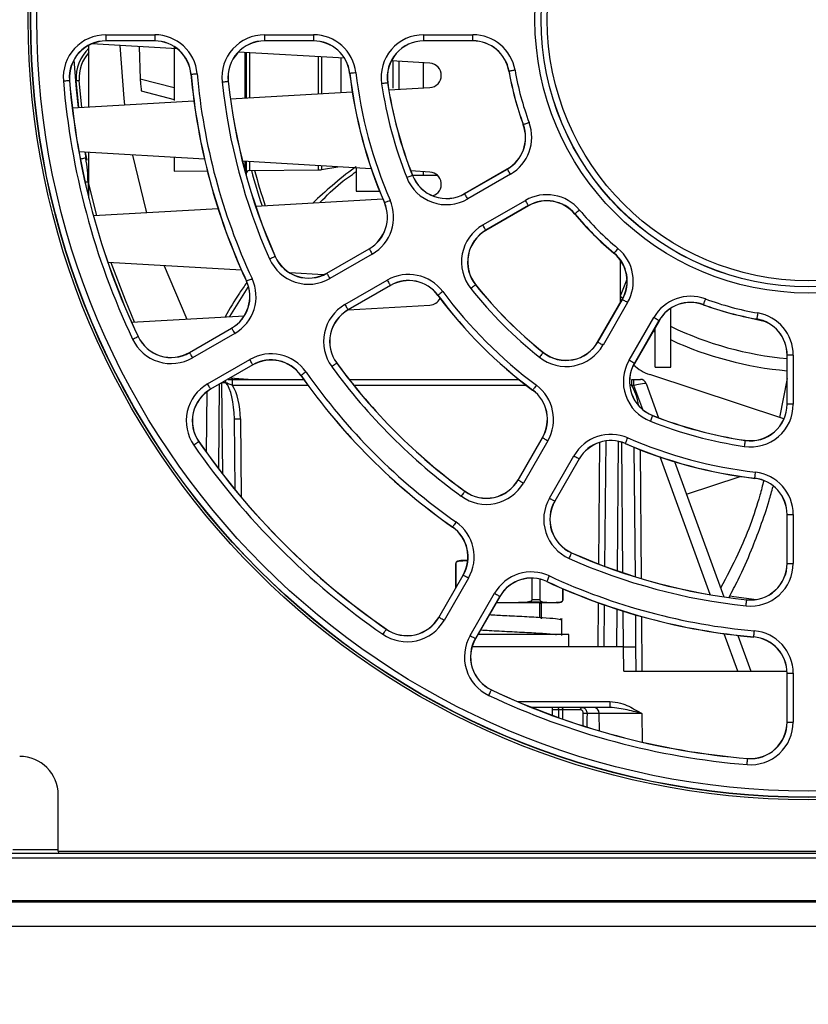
# Paper-space layout 'Sheet1' of a CAD drawing. Header units: millimetres. Extents: x -7 to 420, y -21 to 297.
# Tile 7 of 105: x 66 to 79, y 26 to 42. Entities that reach past the tile are written whole.
import ezdxf

# ---------------------------------------------------------------- set-up
doc = ezdxf.new("R2010")
doc.units = ezdxf.units.MM
doc.header["$PDSIZE"] = -1
doc.styles.add('SLDTEXTSTYLE1', font='TXT', dxfattribs={"width": 0.75})
doc.dimstyles.new('SLDDIMSTYLE1', dxfattribs={"dimtxt": 2.5, "dimasz": 3, "dimexe": 0, "dimexo": 0.0625, "dimtad": 1, "dimdec": 1, "dimlfac": 5, "dimrnd": 1e-09, "dimzin": 4, "dimdsep": 46, "dimtxsty": 'SLDTEXTSTYLE1', "dimblk1": 'CLOSED', "dimblk2": 'CLOSED', "dimsah": 1, "dimcen": 0.09, "dimadec": 0, "dimazin": 1, "dimtfac": 1, "dimtofl": 0, "dimtmove": 0, "dimatfit": 3, "dimldrblk": 'CLOSED', "dimfxl": 1, "dimfrac": 2, "dimtolj": 1, "dimtzin": 12, "dimarcsym": 0})
doc.dimstyles.new('SLDDIMSTYLE2', dxfattribs={"dimtxt": 2.5, "dimasz": 3, "dimexe": 0, "dimexo": 0.0625, "dimtad": 1, "dimdec": 0, "dimlfac": 5, "dimrnd": 1e-09, "dimzin": 12, "dimdsep": 46, "dimtxsty": 'SLDTEXTSTYLE1', "dimblk1": 'CLOSED', "dimblk2": 'CLOSED', "dimsah": 1, "dimcen": 0.09, "dimadec": 0, "dimazin": 3, "dimtfac": 1, "dimtofl": 0, "dimtmove": 0, "dimatfit": 3, "dimldrblk": 'CLOSED', "dimfxl": 1, "dimfrac": 2, "dimtolj": 1, "dimtzin": 12, "dimarcsym": 0})

# ---------------------------------------------------------------- blocks, each defined once
blk = doc.blocks.new('_Closed')
at = {"color": 0, "linetype": 'ByBlock', "lineweight": -2}
for p, q in [((-1, 0.166667), (0, 0)), ((-1, 0.166667), (-1, -0.166667)), ((0, 0), (-1, -0.166667)), ((0, 0), (-1, 0))]:
    blk.add_line(p, q, dxfattribs=at)
blk = doc.blocks.new('_D_9')
at = {"color": 0, "linetype": 'Continuous', "lineweight": -2}
for p, q in [((34.405, 28.456), (34.405, 3.806)), ((123.596, 28.456), (123.596, 3.806)), ((37.405, 3.806), (120.596, 3.806))]:
    blk.add_line(p, q, dxfattribs=at)
at = {"layer": 'Defpoints', "color": 0}
for p in [(34.405, 28.519), (123.596, 28.519), (123.596, 3.806)]:
    blk.add_point(p, dxfattribs=at)
at = {"color": 0, "lineweight": -2, "xscale": 3, "yscale": 3, "zscale": 3, "rotation": 180}
blk.add_blockref('_Closed', (34.405, 3.806), dxfattribs=at)
at = {"color": 0, "lineweight": -2, "xscale": 3, "yscale": 3, "zscale": 3}
blk.add_blockref('_Closed', (123.596, 3.806), dxfattribs=at)
at = {"color": 0, "lineweight": 18, "insert": (79, 6.931), "char_height": 2.5, "attachment_point": 2, "style": 'SLDTEXTSTYLE1'}
blk.add_mtext('\\A1;446.0', dxfattribs=at)
blk = doc.blocks.new('_D_10')
at = {"color": 0, "linetype": 'Continuous', "lineweight": -2}
for p, q in [((35.56, 27.646), (35.56, 17.287)), ((122.44, 27.646), (122.44, 17.287)), ((38.56, 17.287), (119.44, 17.287))]:
    blk.add_line(p, q, dxfattribs=at)
at = {"layer": 'Defpoints', "color": 0}
for p in [(35.56, 27.709), (122.44, 27.709), (122.44, 17.287)]:
    blk.add_point(p, dxfattribs=at)
at = {"color": 0, "lineweight": -2, "xscale": 3, "yscale": 3, "zscale": 3, "rotation": 180}
blk.add_blockref('_Closed', (35.56, 17.287), dxfattribs=at)
at = {"color": 0, "lineweight": -2, "xscale": 3, "yscale": 3, "zscale": 3}
blk.add_blockref('_Closed', (122.44, 17.287), dxfattribs=at)
at = {"color": 0, "lineweight": 18, "insert": (79, 20.412), "char_height": 2.5, "attachment_point": 2, "style": 'SLDTEXTSTYLE1'}
blk.add_mtext('\\A1;(434)', dxfattribs=at)

psp = doc.layouts.new('Sheet1')

# ---------------------------------------------------------------- linework, layer by layer
at = {"color": 7, "linetype": 'Continuous', "lineweight": 25}
for p, q in [((67.359, 41.96), (68.162, 41.96)), ((67.359, 41.96), (67.359, 41.86)), ((68.162, 41.86), (67.359, 41.86)), ((67.359, 41.86), (67.359, 41.857)), ((68.162, 41.857), (67.359, 41.857)), ((68.162, 41.96), (68.162, 41.86)), ((68.162, 41.86), (68.162, 41.857)), ((69.97, 41.96), (70.775, 41.96)), ((69.97, 41.96), (69.97, 41.86)), ((70.775, 41.86), (69.97, 41.86)), ((69.97, 41.86), (69.97, 41.857)), ((70.775, 41.857), (69.97, 41.857)), ((70.775, 41.96), (70.775, 41.86)), ((70.775, 41.86), (70.775, 41.857)), ((72.591, 41.96), (73.401, 41.96)), ((72.591, 41.86), (72.591, 41.96)), ((73.401, 41.86), (72.591, 41.86)), ((72.591, 41.86), (72.591, 41.857)), ((73.401, 41.857), (72.591, 41.857)), ((73.401, 41.86), (73.401, 41.96)), ((73.401, 41.86), (73.401, 41.857)), ((67.08, 40.77), (67.08, 41.779)), ((68.533, 41.729), (67.125, 41.81)), ((67.907, 41.765), (67.923, 41.227)), ((68.48, 41.766), (68.48, 40.878)), ((71.286, 41.572), (69.537, 41.672)), ((69.67, 41.664), (69.67, 40.919)), ((72.692, 41.491), (72.055, 41.528)), ((72.08, 41.526), (72.08, 41.082)), ((72.18, 41.52), (72.18, 41.062)), ((72.58, 41.497), (72.58, 41.082)), ((71.374, 41.327), (71.371, 41.327)), ((73.995, 41.359), (73.993, 41.359)), ((66.759, 41.208), (66.761, 41.208)), ((66.871, 41.204), (66.921, 41.208)), ((66.915, 40.761), (66.871, 41.204)), ((66.965, 40.764), (66.921, 41.208)), ((68.48, 41.088), (67.923, 41.227)), ((68.762, 41.31), (68.76, 41.31)), ((69.371, 41.194), (69.374, 41.194)), ((71.995, 41.168), (71.998, 41.168)), ((67.942, 41.036), (68.48, 40.894)), ((69.409, 40.904), (71.414, 41.019)), ((72.016, 41.053), (72.692, 41.092)), ((66.807, 40.755), (68.808, 40.869)), ((74.231, 40.479), (74.229, 40.478)), ((68.982, 39.912), (66.916, 40.03)), ((67.049, 39.897), (67.026, 40.024)), ((67.08, 39.507), (67.08, 40.021)), ((68.48, 39.941), (68.48, 39.714)), ((71.727, 39.755), (69.608, 39.876)), ((69.67, 39.872), (69.67, 39.657)), ((68.48, 39.714), (69.028, 39.718)), ((69.72, 39.725), (70.856, 39.734)), ((70.905, 39.739), (71.175, 39.786)), ((71.48, 39.769), (71.48, 39.387)), ((72.692, 39.699), (72.378, 39.717)), ((72.58, 39.706), (72.58, 39.647)), ((73.264, 39.346), (73.966, 39.751)), ((73.265, 39.344), (73.967, 39.749)), ((73.967, 39.749), (73.966, 39.751)), ((72.403, 39.645), (72.406, 39.646)), ((72.405, 39.647), (72.58, 39.647)), ((72.58, 39.647), (72.815, 39.647)), ((74.017, 39.662), (73.315, 39.257)), ((67.08, 39.267), (67.08, 39.507)), ((71.48, 39.387), (71.863, 39.387)), ((69.825, 39.136), (71.917, 39.256)), ((73.265, 39.344), (73.264, 39.346)), ((73.563, 38.828), (74.265, 39.233)), ((67.154, 38.983), (69.205, 39.1)), ((71.945, 39.196), (71.942, 39.195)), ((74.314, 39.147), (73.613, 38.742)), ((74.316, 39.145), (73.614, 38.74)), ((74.314, 39.147), (74.316, 39.145)), ((75.079, 39.011), (75.077, 39.009)), ((73.613, 38.742), (73.614, 38.74)), ((70.994, 38.036), (71.692, 38.438)), ((70.996, 38.033), (71.693, 38.436)), ((71.693, 38.436), (71.692, 38.438)), ((70.144, 38.311), (70.146, 38.312)), ((71.743, 38.349), (71.046, 37.947)), ((75.723, 38.366), (75.722, 38.364)), ((69.59, 38.085), (67.393, 38.211)), ((75.83, 37.555), (75.83, 38.246)), ((70.941, 38.008), (70.387, 38.04)), ((70.996, 38.033), (70.994, 38.036)), ((75.83, 37.662), (75.937, 37.938)), ((69.399, 37.32), (69.702, 37.806)), ((69.675, 37.905), (69.672, 37.904)), ((71.293, 37.518), (71.99, 37.92)), ((72.04, 37.834), (71.343, 37.431)), ((72.042, 37.832), (71.344, 37.429)), ((72.04, 37.834), (72.042, 37.832)), ((73.443, 37.845), (73.445, 37.846)), ((72.825, 37.672), (72.823, 37.67)), ((75.453, 36.901), (75.858, 37.603)), ((75.455, 36.9), (75.86, 37.602)), ((75.867, 37.62), (75.826, 37.65)), ((75.86, 37.602), (75.858, 37.603)), ((71.348, 37.432), (72.692, 37.508)), ((75.946, 37.552), (75.541, 36.85)), ((76.66, 36.487), (76.66, 37.458)), ((77.192, 37.518), (77.191, 37.516)), ((67.783, 37.227), (69.638, 37.334)), ((71.343, 37.431), (71.344, 37.429)), ((75.97, 36.602), (76.375, 37.304)), ((78.072, 37.282), (78.072, 37.28)), ((68.733, 36.73), (69.428, 37.131)), ((68.734, 36.728), (69.43, 37.129)), ((69.43, 37.129), (69.428, 37.131)), ((76.462, 37.254), (76.057, 36.552)), ((76.464, 37.253), (76.059, 36.551)), ((76.4, 36.639), (76.4, 37.143)), ((76.462, 37.254), (76.464, 37.253)), ((67.888, 36.992), (67.891, 36.993)), ((69.48, 37.043), (68.784, 36.641)), ((76.4, 37.063), (76.365, 37.082)), ((75.455, 36.9), (75.453, 36.901)), ((68.734, 36.728), (68.733, 36.73)), ((74.558, 36.73), (74.559, 36.732)), ((76.4, 36.487), (76.4, 36.639)), ((78.57, 35.878), (78.57, 36.688)), ((78.573, 36.688), (78.57, 36.688)), ((78.673, 36.688), (78.573, 36.688)), ((78.573, 35.878), (78.573, 36.688)), ((78.673, 36.688), (78.673, 35.878)), ((69.032, 36.212), (69.727, 36.614)), ((69.777, 36.527), (69.082, 36.126)), ((69.778, 36.525), (69.083, 36.124)), ((69.777, 36.527), (69.778, 36.525)), ((71.157, 36.555), (71.159, 36.557)), ((76.057, 36.552), (76.059, 36.551)), ((76.4, 36.487), (76.66, 36.487)), ((69.702, 36.287), (69.397, 36.305)), ((70.572, 36.351), (70.57, 36.35)), ((78.519, 35.635), (76.311, 36.365)), ((69.372, 36.287), (69.441, 36.287)), ((69.372, 36.287), (69.441, 36.287)), ((69.425, 36.287), (69.45, 36.302)), ((69.441, 36.188), (69.441, 36.287)), ((69.441, 36.287), (70.614, 36.287)), ((69.526, 36.287), (69.542, 36.296)), ((71.363, 36.287), (74.154, 36.287)), ((76.014, 36.188), (76.014, 36.287)), ((76.014, 36.287), (76.051, 36.287)), ((76.051, 36.188), (76.014, 36.188)), ((76.051, 36.188), (76.051, 36.287)), ((76.051, 36.287), (76.157, 36.287)), ((76.251, 36.221), (76.457, 35.655)), ((78.57, 36.301), (78.444, 35.66)), ((69.016, 35.083), (69.025, 36.086)), ((69.082, 36.126), (69.083, 36.124)), ((74.385, 36.112), (74.383, 36.11)), ((78.573, 35.878), (78.57, 35.878)), ((78.673, 35.878), (78.573, 35.878)), ((76.358, 35.69), (76.359, 35.693)), ((69.473, 35.636), (69.483, 34.476)), ((68.888, 35.261), (68.89, 35.262)), ((74.142, 34.632), (74.545, 35.329)), ((74.144, 34.63), (74.547, 35.327)), ((74.633, 35.277), (74.231, 34.58)), ((74.547, 35.327), (74.545, 35.329)), ((75.573, 33.21), (75.591, 35.273)), ((75.909, 35.232), (75.908, 35.23)), ((76.05, 35.17), (76.068, 33.041)), ((77.881, 35.282), (77.881, 35.285)), ((74.66, 34.333), (75.062, 35.03)), ((75.149, 34.98), (74.746, 34.283)), ((75.151, 34.979), (74.748, 34.282)), ((75.149, 34.98), (75.151, 34.979)), ((76.72, 34.933), (77.529, 32.709)), ((76.914, 34.399), (77.797, 34.691)), ((74.144, 34.63), (74.142, 34.632)), ((78.04, 34.661), (78.04, 34.658)), ((73.268, 34.445), (73.269, 34.447)), ((74.746, 34.283), (74.748, 34.282)), ((78.57, 33.258), (78.57, 34.062)), ((78.573, 34.062), (78.57, 34.062)), ((78.573, 33.258), (78.573, 34.062)), ((78.573, 34.062), (78.673, 34.062)), ((78.673, 34.062), (78.673, 33.258)), ((73.064, 33.859), (73.063, 33.857)), ((75.024, 33.431), (75.025, 33.433)), ((73.118, 33.255), (73.118, 32.858)), ((73.121, 32.864), (73.121, 33.255)), ((73.2, 33.307), (73.148, 33.293)), ((73.16, 33.293), (73.307, 33.307)), ((73.307, 33.307), (73.2, 33.307)), ((73.316, 33.307), (73.307, 33.307)), ((78.573, 33.258), (78.57, 33.258)), ((78.573, 33.258), (78.673, 33.258)), ((72.837, 32.37), (73.238, 33.065)), ((72.839, 32.369), (73.24, 33.064)), ((73.24, 33.064), (73.238, 33.065)), ((73.327, 33.014), (72.925, 32.319)), ((74.371, 33.015), (74.371, 32.66)), ((74.507, 32.66), (74.507, 32.998)), ((74.618, 32.962), (74.617, 32.959)), ((73.354, 32.071), (73.755, 32.767)), ((74.879, 32.842), (74.879, 32.66)), ((74.882, 32.66), (74.882, 32.841)), ((73.842, 32.717), (73.441, 32.021)), ((73.844, 32.715), (73.443, 32.02)), ((74, 32.607), (73.782, 32.607)), ((74, 32.607), (73.788, 32.617)), ((73.842, 32.717), (73.844, 32.715)), ((74.294, 32.621), (74, 32.607)), ((74.693, 32.607), (74, 32.607)), ((74.546, 32.621), (74.294, 32.621)), ((74.507, 32.66), (74.371, 32.66)), ((74.5, 32.37), (74.5, 32.607)), ((74.53, 32.607), (74.5, 32.594)), ((74.53, 32.347), (74.53, 32.607)), ((74.693, 32.607), (74.546, 32.621)), ((74.84, 32.621), (74.693, 32.607)), ((74.8, 32.607), (74.693, 32.607)), ((74.8, 32.607), (74.852, 32.621)), ((77.907, 32.658), (77.907, 32.661)), ((75.562, 31.887), (75.568, 32.574)), ((72.839, 32.369), (72.837, 32.37)), ((74.006, 32.397), (74.004, 32.397)), ((74.87, 32.347), (74.834, 32.338)), ((74.863, 32.073), (74.863, 32.333)), ((76.074, 32.412), (76.078, 31.887)), ((71.974, 32.175), (71.975, 32.177)), ((73.5, 32.119), (73.5, 32.087)), ((73.441, 32.021), (73.443, 32.02)), ((74, 32.087), (73.482, 32.087)), ((74.98, 32.087), (74, 32.087)), ((74.98, 31.887), (74.98, 32.087)), ((77.761, 32.073), (77.974, 31.487)), ((78.023, 32.049), (78.023, 32.047)), ((75.878, 31.887), (73.386, 31.887)), ((75.882, 31.487), (75.878, 31.887)), ((75.878, 31.887), (76.078, 31.887)), ((76.078, 31.887), (76.082, 31.487)), ((75.882, 31.487), (78.569, 31.487)), ((78.57, 30.646), (78.57, 31.449)), ((78.573, 31.449), (78.57, 31.449)), ((78.573, 30.646), (78.573, 31.449)), ((78.573, 31.449), (78.673, 31.449)), ((78.673, 31.449), (78.673, 30.646)), ((73.705, 31.175), (73.706, 31.178)), ((75.653, 30.986), (75.653, 30.887)), ((75.653, 30.887), (74.371, 30.887)), ((74.711, 30.756), (74.711, 30.887)), ((75.171, 30.848), (74.872, 30.848)), ((75.48, 30.788), (75.278, 30.788)), ((75.482, 30.502), (75.48, 30.788)), ((78.573, 30.646), (78.57, 30.646)), ((78.573, 30.646), (78.673, 30.646)), ((77.921, 30.046), (77.921, 30.048)), ((66.575, 28.519), (66.575, 29.447)), ((35.56, 28.487), (122.44, 28.487)), ((35.56, 28.412), (122.44, 28.412)), ((66.575, 28.519), (91.425, 28.519)), ((66.575, 28.519), (66.58, 28.487)), ((35.56, 27.709), (122.44, 27.709)), ((62.9, 27.687), (95.1, 27.687)), ((62.9, 27.287), (95.1, 27.287))]:
    psp.add_line(p, q, dxfattribs=at)
at = {"color": 8, "linetype": 'Continuous', "lineweight": 25}
for p, q in [((69.65, 40.918), (69.65, 41.665)), ((69.72, 41.661), (69.72, 40.922)), ((70.856, 40.987), (70.856, 41.596)), ((70.905, 41.593), (70.905, 40.989)), ((71.232, 41.008), (71.232, 41.575)), ((67.011, 40.025), (67.028, 39.93)), ((69.65, 39.711), (69.65, 39.874)), ((69.72, 39.87), (69.72, 39.725)), ((70.856, 39.734), (70.856, 39.805)), ((70.905, 39.802), (70.905, 39.739)), ((67.065, 39.535), (67.016, 39.535)), ((67.065, 39.535), (67.065, 39.327)), ((67.209, 38.986), (67.08, 39.507)), ((77.742, 37.348), (78.191, 37.246)), ((69.225, 36.206), (69.213, 34.817)), ((69.281, 34.729), (69.268, 36.231)), ((70.685, 36.188), (69.441, 36.188)), ((74.28, 36.188), (71.442, 36.188)), ((76.014, 36.188), (75.993, 36.196)), ((76.196, 35.789), (76.051, 36.188)), ((69.573, 35.636), (69.584, 34.354)), ((75.473, 33.247), (75.491, 35.251)), ((75.79, 35.267), (75.772, 33.138)), ((75.869, 33.105), (75.85, 35.251)), ((76.15, 35.13), (76.169, 33.01)), ((77.304, 32.744), (76.48, 35.01)), ((73.121, 33.255), (73.118, 33.255)), ((73.16, 33.293), (73.148, 33.293)), ((74.852, 32.621), (74.84, 32.621)), ((74.882, 32.66), (74.879, 32.66)), ((75.462, 31.887), (75.468, 32.609)), ((75.766, 32.507), (75.761, 31.887)), ((75.879, 31.887), (75.874, 32.473)), ((76.174, 32.384), (76.182, 31.487)), ((77.762, 31.487), (77.538, 32.101)), ((74.131, 30.986), (75.653, 30.986)), ((74.815, 30.848), (74.711, 30.848)), ((74.816, 30.718), (74.815, 30.848)), ((74.872, 30.848), (74.872, 30.698)), ((76.18, 30.788), (76.184, 30.318)), ((65.826, 28.547), (66.575, 28.547))]:
    psp.add_line(p, q, dxfattribs=at)
at = {"color": 7, "linetype": 'Continuous', "lineweight": 25, "flags": 128}
for points in [[(67.588, 41.783), (67.653, 40.911), (67.666, 40.804)], [(71.374, 41.327), (71.376, 41.327), (71.382, 41.328), (71.391, 41.329), (71.404, 41.331), (71.418, 41.332), (71.436, 41.334), (71.454, 41.336), (71.473, 41.339)], [(74.094, 41.376), (74.075, 41.373), (74.056, 41.37), (74.039, 41.367), (74.025, 41.365), (74.012, 41.362), (74.003, 41.361), (73.997, 41.36), (73.995, 41.359)], [(66.659, 41.2), (66.678, 41.201), (66.697, 41.203), (66.714, 41.204), (66.729, 41.205), (66.741, 41.206), (66.751, 41.207), (66.756, 41.208), (66.759, 41.208)], [(68.762, 41.31), (68.764, 41.31), (68.77, 41.311), (68.78, 41.312), (68.792, 41.313), (68.807, 41.314), (68.824, 41.316), (68.843, 41.317), (68.862, 41.319)], [(69.272, 41.183), (69.291, 41.185), (69.31, 41.187), (69.327, 41.189), (69.342, 41.191), (69.354, 41.192), (69.363, 41.193), (69.369, 41.193), (69.371, 41.194)], [(71.995, 41.168), (71.993, 41.167), (71.987, 41.167), (71.978, 41.165), (71.966, 41.163), (71.951, 41.161), (71.934, 41.159), (71.915, 41.156), (71.896, 41.153)], [(74.325, 40.514), (74.307, 40.507), (74.289, 40.5), (74.273, 40.494), (74.259, 40.489), (74.247, 40.485), (74.239, 40.482), (74.233, 40.48), (74.231, 40.479)], [(67.798, 39.98), (68.016, 39.071), (68.027, 39.033)], [(74.017, 39.662), (74.007, 39.679), (73.998, 39.695), (73.989, 39.71), (73.982, 39.723), (73.976, 39.734), (73.971, 39.742), (73.968, 39.747), (73.967, 39.749)], [(72.403, 39.645), (72.401, 39.644), (72.396, 39.642), (72.387, 39.639), (72.376, 39.634), (72.361, 39.629), (72.346, 39.622), (72.328, 39.615), (72.31, 39.608)], [(71.945, 39.196), (71.947, 39.197), (71.952, 39.2), (71.961, 39.203), (71.972, 39.208), (71.986, 39.214), (72.002, 39.221), (72.019, 39.228), (72.037, 39.236)], [(73.315, 39.257), (73.306, 39.274), (73.296, 39.29), (73.288, 39.305), (73.28, 39.318), (73.274, 39.329), (73.269, 39.337), (73.266, 39.342), (73.265, 39.344)], [(74.314, 39.147), (74.313, 39.149), (74.31, 39.154), (74.306, 39.162), (74.3, 39.173), (74.292, 39.186), (74.283, 39.201), (74.274, 39.217), (74.265, 39.233)], [(75.156, 39.074), (75.141, 39.062), (75.127, 39.05), (75.113, 39.039), (75.102, 39.03), (75.092, 39.022), (75.085, 39.016), (75.081, 39.012), (75.079, 39.011)], [(73.613, 38.742), (73.612, 38.744), (73.609, 38.749), (73.604, 38.757), (73.598, 38.768), (73.59, 38.781), (73.582, 38.796), (73.572, 38.812), (73.563, 38.828)], [(71.693, 38.436), (71.694, 38.434), (71.697, 38.429), (71.702, 38.421), (71.708, 38.41), (71.715, 38.397), (71.724, 38.382), (71.733, 38.366), (71.743, 38.349)], [(75.787, 38.443), (75.775, 38.428), (75.763, 38.414), (75.752, 38.4), (75.743, 38.389), (75.735, 38.379), (75.729, 38.372), (75.725, 38.368), (75.723, 38.366)], [(70.052, 38.27), (70.07, 38.278), (70.087, 38.285), (70.103, 38.292), (70.117, 38.299), (70.128, 38.304), (70.136, 38.307), (70.142, 38.31), (70.144, 38.311)], [(68.316, 38.158), (68.672, 37.315), (68.689, 37.279)], [(69.675, 37.905), (69.677, 37.906), (69.682, 37.909), (69.69, 37.912), (69.702, 37.918), (69.715, 37.924), (69.731, 37.931), (69.748, 37.939), (69.765, 37.947)], [(70.996, 38.033), (70.997, 38.031), (71, 38.026), (71.004, 38.018), (71.011, 38.007), (71.018, 37.994), (71.027, 37.98), (71.036, 37.963), (71.046, 37.947)], [(71.99, 37.92), (72, 37.904), (72.009, 37.888), (72.018, 37.873), (72.025, 37.86), (72.032, 37.849), (72.036, 37.841), (72.039, 37.836), (72.04, 37.834)], [(73.443, 37.845), (73.441, 37.843), (73.436, 37.84), (73.429, 37.834), (73.419, 37.826), (73.408, 37.817), (73.394, 37.806), (73.38, 37.794), (73.365, 37.782)], [(72.905, 37.731), (72.89, 37.72), (72.875, 37.709), (72.861, 37.699), (72.849, 37.69), (72.839, 37.682), (72.831, 37.677), (72.827, 37.673), (72.825, 37.672)], [(75.946, 37.552), (75.93, 37.561), (75.914, 37.571), (75.899, 37.579), (75.886, 37.587), (75.875, 37.593), (75.867, 37.598), (75.862, 37.6), (75.86, 37.602)], [(77.226, 37.612), (77.22, 37.594), (77.213, 37.576), (77.207, 37.56), (77.202, 37.546), (77.198, 37.534), (77.195, 37.526), (77.193, 37.52), (77.192, 37.518)], [(71.293, 37.518), (71.303, 37.501), (71.312, 37.485), (71.321, 37.47), (71.328, 37.457), (71.335, 37.447), (71.339, 37.438), (71.342, 37.433), (71.343, 37.431)], [(76.462, 37.254), (76.46, 37.255), (76.455, 37.258), (76.447, 37.263), (76.436, 37.269), (76.423, 37.277), (76.408, 37.285), (76.392, 37.294), (76.375, 37.304)], [(78.089, 37.381), (78.086, 37.362), (78.083, 37.343), (78.08, 37.326), (78.077, 37.312), (78.075, 37.299), (78.074, 37.29), (78.073, 37.284), (78.072, 37.282)], [(69.43, 37.129), (69.431, 37.127), (69.434, 37.122), (69.438, 37.114), (69.445, 37.103), (69.452, 37.09), (69.461, 37.075), (69.47, 37.059), (69.48, 37.043)], [(67.798, 36.949), (67.815, 36.957), (67.832, 36.965), (67.848, 36.973), (67.861, 36.979), (67.873, 36.985), (67.881, 36.989), (67.886, 36.991), (67.888, 36.992)], [(75.541, 36.85), (75.525, 36.86), (75.508, 36.869), (75.494, 36.877), (75.481, 36.885), (75.47, 36.891), (75.462, 36.896), (75.457, 36.899), (75.455, 36.9)], [(68.734, 36.728), (68.735, 36.726), (68.738, 36.721), (68.743, 36.713), (68.749, 36.702), (68.757, 36.689), (68.765, 36.674), (68.775, 36.658), (68.784, 36.641)], [(74.558, 36.73), (74.556, 36.728), (74.553, 36.723), (74.547, 36.716), (74.539, 36.706), (74.53, 36.695), (74.519, 36.681), (74.507, 36.667), (74.495, 36.652)], [(69.777, 36.527), (69.776, 36.529), (69.773, 36.534), (69.768, 36.542), (69.762, 36.553), (69.755, 36.566), (69.746, 36.581), (69.737, 36.597), (69.727, 36.614)], [(71.157, 36.555), (71.156, 36.554), (71.151, 36.55), (71.143, 36.545), (71.133, 36.537), (71.121, 36.529), (71.107, 36.518), (71.092, 36.508), (71.077, 36.496)], [(76.057, 36.552), (76.055, 36.553), (76.05, 36.556), (76.041, 36.561), (76.031, 36.567), (76.018, 36.575), (76.003, 36.583), (75.987, 36.593), (75.97, 36.602)], [(70.653, 36.409), (70.638, 36.398), (70.622, 36.387), (70.608, 36.377), (70.596, 36.369), (70.586, 36.361), (70.578, 36.356), (70.573, 36.353), (70.572, 36.351)], [(69.082, 36.126), (69.081, 36.128), (69.078, 36.133), (69.073, 36.141), (69.067, 36.152), (69.059, 36.165), (69.051, 36.18), (69.041, 36.196), (69.032, 36.212)], [(74.444, 36.192), (74.433, 36.177), (74.422, 36.162), (74.412, 36.148), (74.403, 36.136), (74.395, 36.126), (74.39, 36.119), (74.386, 36.114), (74.385, 36.112)], [(76.358, 35.69), (76.357, 35.688), (76.355, 35.683), (76.352, 35.674), (76.347, 35.663), (76.341, 35.649), (76.335, 35.633), (76.328, 35.615), (76.321, 35.597)], [(68.888, 35.261), (68.886, 35.26), (68.881, 35.256), (68.873, 35.251), (68.863, 35.244), (68.851, 35.235), (68.837, 35.226), (68.821, 35.215), (68.805, 35.204)], [(74.547, 35.327), (74.549, 35.326), (74.554, 35.323), (74.562, 35.319), (74.573, 35.312), (74.586, 35.305), (74.601, 35.296), (74.617, 35.287), (74.633, 35.277)], [(75.909, 35.232), (75.91, 35.234), (75.912, 35.239), (75.916, 35.248), (75.921, 35.259), (75.927, 35.273), (75.934, 35.289), (75.941, 35.306), (75.949, 35.324)], [(77.881, 35.282), (77.88, 35.28), (77.88, 35.274), (77.878, 35.265), (77.876, 35.253), (77.874, 35.238), (77.872, 35.221), (77.869, 35.203), (77.866, 35.183)], [(75.062, 35.03), (75.079, 35.02), (75.095, 35.011), (75.11, 35.002), (75.123, 34.995), (75.134, 34.989), (75.142, 34.984), (75.147, 34.981), (75.149, 34.98)], [(78.04, 34.661), (78.04, 34.663), (78.041, 34.669), (78.042, 34.678), (78.043, 34.691), (78.045, 34.706), (78.047, 34.723), (78.049, 34.741), (78.052, 34.76)], [(74.144, 34.63), (74.146, 34.629), (74.151, 34.626), (74.159, 34.622), (74.17, 34.615), (74.183, 34.608), (74.198, 34.599), (74.214, 34.59), (74.231, 34.58)], [(73.268, 34.445), (73.267, 34.443), (73.263, 34.438), (73.258, 34.43), (73.25, 34.42), (73.241, 34.408), (73.231, 34.394), (73.22, 34.379), (73.209, 34.364)], [(74.66, 34.333), (74.676, 34.323), (74.692, 34.314), (74.707, 34.305), (74.72, 34.298), (74.731, 34.292), (74.739, 34.287), (74.744, 34.284), (74.746, 34.283)], [(73.122, 33.941), (73.111, 33.925), (73.1, 33.91), (73.09, 33.895), (73.082, 33.883), (73.074, 33.873), (73.069, 33.865), (73.066, 33.86), (73.064, 33.859)], [(74.983, 33.34), (74.991, 33.357), (74.998, 33.374), (75.005, 33.39), (75.011, 33.404), (75.016, 33.415), (75.02, 33.424), (75.023, 33.429), (75.024, 33.431)], [(73.327, 33.014), (73.31, 33.024), (73.294, 33.033), (73.279, 33.042), (73.266, 33.049), (73.255, 33.055), (73.247, 33.06), (73.242, 33.063), (73.24, 33.064)], [(74.618, 32.962), (74.619, 32.964), (74.621, 32.969), (74.625, 32.977), (74.631, 32.989), (74.637, 33.002), (74.644, 33.018), (74.652, 33.035), (74.66, 33.052)], [(73.755, 32.767), (73.772, 32.757), (73.788, 32.748), (73.803, 32.739), (73.816, 32.732), (73.827, 32.725), (73.835, 32.721), (73.84, 32.718), (73.842, 32.717)], [(78.066, 32.661), (77.695, 32.708), (77.634, 32.717)], [(77.896, 32.559), (77.898, 32.578), (77.9, 32.597), (77.902, 32.614), (77.903, 32.629), (77.905, 32.641), (77.906, 32.65), (77.906, 32.656), (77.907, 32.658)], [(72.925, 32.319), (72.909, 32.329), (72.892, 32.338), (72.878, 32.346), (72.865, 32.354), (72.854, 32.36), (72.846, 32.365), (72.841, 32.368), (72.839, 32.369)], [(71.974, 32.175), (71.973, 32.173), (71.969, 32.168), (71.964, 32.16), (71.957, 32.15), (71.948, 32.138), (71.939, 32.124), (71.928, 32.108), (71.917, 32.093)], [(78.023, 32.049), (78.023, 32.051), (78.024, 32.057), (78.025, 32.067), (78.026, 32.079), (78.027, 32.094), (78.029, 32.111), (78.03, 32.13), (78.032, 32.149)], [(73.354, 32.071), (73.371, 32.062), (73.387, 32.052), (73.402, 32.044), (73.415, 32.036), (73.426, 32.03), (73.434, 32.025), (73.439, 32.022), (73.441, 32.021)], [(73.662, 31.085), (73.67, 31.102), (73.678, 31.119), (73.686, 31.135), (73.692, 31.148), (73.697, 31.16), (73.701, 31.168), (73.704, 31.173), (73.705, 31.175)], [(74.872, 30.848), (74.872, 30.856), (74.874, 30.863), (74.876, 30.87), (74.879, 30.876), (74.883, 30.881), (74.888, 30.884), (74.892, 30.887), (74.897, 30.887)], [(75.171, 30.848), (75.172, 30.856), (75.173, 30.863), (75.176, 30.87), (75.179, 30.876), (75.183, 30.881), (75.187, 30.884), (75.192, 30.887), (75.197, 30.887)], [(77.913, 29.946), (77.914, 29.965), (77.916, 29.984), (77.917, 30.001), (77.918, 30.016), (77.919, 30.028), (77.92, 30.038), (77.921, 30.044), (77.921, 30.046)]]:
    psp.add_lwpolyline(points, dxfattribs=at)
at = {"color": 8, "linetype": 'Continuous', "lineweight": 25, "flags": 128}
for points in [[(66.833, 41.545), (66.868, 41.063), (66.9, 40.76)], [(67.028, 39.93), (67.009, 39.926), (66.991, 39.923), (66.974, 39.919), (66.959, 39.917), (66.947, 39.914), (66.938, 39.913)], [(67.832, 37.23), (67.679, 37.592), (67.448, 38.208)], [(75.278, 30.788), (75.277, 30.708), (75.277, 30.576)]]:
    psp.add_lwpolyline(points, dxfattribs=at)
at = {"color": 7, "linetype": 'Continuous', "lineweight": 25}
for radius in [12.84, 12.8, 12.796, 12.696, 4.499, 4.399, 4.396, 4.296]:
    psp.add_circle((78.92, 42.207), radius, dxfattribs=at)
for centre, radius, start, end in [((67.359, 41.257), 0.702, 90, 184.6976), ((67.359, 41.257), 0.602, 90, 184.6976), ((67.359, 41.257), 0.6, 90, 184.6976), ((68.162, 41.257), 0.702, 5.0464, 90), ((68.162, 41.257), 0.602, 5.0464, 90), ((68.162, 41.257), 0.6, 5.0464, 90), ((69.97, 41.257), 0.702, 90, 186.0592), ((69.97, 41.257), 0.602, 90, 186.0592), ((69.97, 41.257), 0.6, 90, 186.0592), ((70.775, 41.257), 0.702, 6.6529, 90), ((70.775, 41.257), 0.602, 6.6529, 90), ((70.775, 41.257), 0.6, 6.6529, 90), ((72.591, 41.257), 0.702, 90, 188.5364), ((72.591, 41.257), 0.602, 90, 188.5364), ((72.591, 41.257), 0.6, 90, 188.5364), ((73.401, 41.257), 0.702, 9.7671, 90), ((73.401, 41.257), 0.602, 9.7671, 90), ((73.401, 41.257), 0.6, 9.7671, 90), ((67.519, 41.257), 0.65, 132.4549, 184.6976), ((67.519, 41.257), 0.6, 137.0216, 184.6976), ((72.68, 41.291), 0.2, 273.2765, 86.7235), ((78.92, 42.207), 7.6, 186.6529, 203.3471), ((78.92, 42.207), 7.598, 186.6529, 203.3471), ((78.92, 42.207), 7.498, 186.6529, 203.3471), ((78.92, 42.207), 5, 189.7671, 200.2329), ((78.92, 42.207), 4.998, 189.7671, 200.2329), ((78.92, 42.207), 4.898, 189.7671, 200.2329), ((78.92, 42.207), 12.302, 184.6976, 205.3024), ((78.92, 42.207), 12.202, 184.6976, 205.3024), ((78.92, 42.207), 12.2, 184.6976, 205.3024), ((78.92, 42.207), 10.2, 185.0464, 204.9536), ((78.92, 42.207), 10.198, 185.0464, 204.9536), ((78.92, 42.207), 10.098, 185.0464, 204.9536), ((78.92, 42.207), 9.702, 186.0592, 203.9408), ((78.92, 42.207), 9.602, 186.0592, 203.9408), ((78.92, 42.207), 9.6, 186.0592, 203.9408), ((78.92, 42.207), 7.002, 188.5364, 201.4636), ((78.92, 42.207), 7, 188.5364, 201.4636), ((78.92, 42.207), 7.102, 188.5364, 201.4636), ((73.666, 40.271), 0.6, 300, 20.2329), ((73.666, 40.271), 0.602, 300, 20.2329), ((73.666, 40.271), 0.702, 300, 20.2329), ((64.94, 39.535), 2.125, 0, 10.7022), ((69.72, 39.675), 0.05, 90.5, 180), ((79.08, 42.207), 9.65, 194.9064, 198.5201), ((79.08, 42.207), 9.6, 194.9836, 198.602), ((70.853, 40.034), 0.3, 270.5, 279.9485), ((69.65, 39.657), 0.02, 330.3727, 0), ((72.964, 39.865), 0.702, 201.4636, 300), ((72.964, 39.865), 0.602, 201.4636, 300), ((72.964, 39.865), 0.6, 201.4636, 300), ((72.68, 39.5), 0.2, 287.3435, 86.7235), ((71.392, 38.958), 0.702, 300, 23.3471), ((74.616, 38.625), 0.702, 39.7671, 120), ((74.616, 38.625), 0.602, 39.7671, 120), ((74.616, 38.625), 0.6, 39.7671, 120), ((71.392, 38.958), 0.6, 300, 23.3471), ((71.392, 38.958), 0.602, 300, 23.3471), ((78.92, 42.207), 4.898, 219.7671, 230.2329), ((78.92, 42.207), 5, 219.7671, 230.2329), ((78.92, 42.207), 4.998, 219.7671, 230.2329), ((73.914, 38.22), 0.702, 120, 218.5364), ((73.914, 38.22), 0.602, 120, 218.5364), ((73.914, 38.22), 0.6, 120, 218.5364), ((75.338, 37.903), 0.702, 330, 50.2329), ((70.694, 38.555), 0.702, 203.9408, 300), ((70.694, 38.555), 0.602, 203.9408, 300), ((70.694, 38.555), 0.6, 203.9408, 300), ((75.338, 37.903), 0.6, 330, 50.2329), ((75.338, 37.903), 0.602, 330, 50.2329), ((69.128, 37.651), 0.702, 300, 24.9536), ((72.342, 37.312), 0.702, 36.6529, 120), ((69.128, 37.651), 0.6, 300, 24.9536), ((69.128, 37.651), 0.602, 300, 24.9536), ((72.342, 37.312), 0.602, 36.6529, 120), ((72.342, 37.312), 0.6, 36.6529, 120), ((78.92, 42.207), 7.102, 218.5364, 231.4636), ((78.92, 42.207), 7.002, 218.5364, 231.4636), ((78.92, 42.207), 7, 218.5364, 231.4636), ((72.68, 37.708), 0.2, 273.2765, 334.0903), ((78.92, 42.207), 7.6, 216.6529, 233.3471), ((78.92, 42.207), 7.598, 216.6529, 233.3471), ((78.92, 42.207), 7.498, 216.6529, 233.3471), ((76.983, 36.953), 0.702, 69.7671, 150), ((78.92, 42.207), 4.898, 249.7671, 260.2329), ((71.644, 36.91), 0.702, 120, 216.0592), ((76.983, 36.953), 0.602, 69.7671, 150), ((76.983, 36.953), 0.6, 69.7671, 150), ((78.92, 42.207), 5, 249.7671, 260.2329), ((78.92, 42.207), 4.998, 249.7671, 260.2329), ((71.644, 36.91), 0.602, 120, 216.0592), ((71.644, 36.91), 0.6, 120, 216.0592), ((77.97, 36.688), 0.602, 0, 80.2329), ((77.97, 36.688), 0.6, 0, 80.2329), ((77.97, 36.688), 0.702, 0, 80.2329), ((79.08, 42.207), 5.6, 244.4016, 264.7785), ((68.433, 37.249), 0.602, 205.3024, 300), ((68.433, 37.249), 0.6, 205.3024, 300), ((68.433, 37.249), 0.702, 205.3024, 300), ((74.933, 37.201), 0.702, 231.4636, 330), ((74.933, 37.201), 0.602, 231.4636, 330), ((74.933, 37.201), 0.6, 231.4636, 330), ((79.08, 42.207), 5.8, 245.3444, 264.959), ((70.078, 36.005), 0.702, 35.0464, 120), ((70.078, 36.005), 0.602, 35.0464, 120), ((70.078, 36.005), 0.6, 35.0464, 120), ((78.92, 42.207), 9.702, 216.0592, 233.9408), ((78.92, 42.207), 9.602, 216.0592, 233.9408), ((78.92, 42.207), 9.6, 216.0592, 233.9408), ((76.578, 36.251), 0.702, 150, 248.5364), ((76.578, 36.251), 0.602, 150, 248.5364), ((76.578, 36.251), 0.6, 150, 248.5364), ((76.53, 37.03), 0.7, 226.0826, 251.7066), ((78.92, 42.207), 10.2, 215.0464, 234.9536), ((78.92, 42.207), 10.198, 215.0464, 234.9536), ((78.92, 42.207), 10.098, 215.0464, 234.9536), ((69.383, 35.604), 0.702, 120, 214.6976), ((74.025, 35.629), 0.702, 330, 53.3471), ((76.157, 36.187), 0.1, 20.0007, 90), ((69.383, 35.604), 0.602, 120, 214.6976), ((69.383, 35.604), 0.6, 120, 214.6976), ((74.025, 35.629), 0.6, 330, 53.3471), ((74.025, 35.629), 0.602, 330, 53.3471), ((77.97, 35.878), 0.702, 261.4636, 0), ((77.97, 35.878), 0.602, 261.4636, 0), ((77.97, 35.878), 0.6, 261.4636, 0), ((78.92, 42.207), 7.002, 248.5364, 261.4636), ((78.92, 42.207), 7, 248.5364, 261.4636), ((69.523, 38.508), 2.873, 269.0028, 270.9972), ((78.92, 42.207), 7.102, 248.5364, 261.4636), ((75.671, 34.679), 0.702, 66.6529, 150), ((78.92, 42.207), 12.302, 214.6976, 235.3024), ((78.92, 42.207), 12.202, 214.6976, 235.3024), ((78.92, 42.207), 12.2, 214.6976, 235.3024), ((75.671, 34.679), 0.602, 66.6529, 150), ((75.671, 34.679), 0.6, 66.6529, 150), ((78.92, 42.207), 7.6, 246.6529, 263.3471), ((78.92, 42.207), 7.598, 246.6529, 263.3471), ((78.92, 42.207), 7.498, 246.6529, 263.3471), ((77.97, 34.062), 0.702, 0, 83.3471), ((73.623, 34.932), 0.702, 233.9408, 330), ((73.623, 34.932), 0.602, 233.9408, 330), ((73.623, 34.932), 0.6, 233.9408, 330), ((77.97, 34.062), 0.602, 0, 83.3471), ((77.97, 34.062), 0.6, 0, 83.3471), ((75.268, 33.982), 0.702, 150, 246.0592), ((75.268, 33.982), 0.602, 150, 246.0592), ((75.268, 33.982), 0.6, 150, 246.0592), ((72.718, 33.365), 0.702, 330, 54.9536), ((72.718, 33.365), 0.6, 330, 54.9536), ((72.718, 33.365), 0.602, 330, 54.9536), ((78.92, 42.207), 9.602, 246.0592, 263.9408), ((78.92, 42.207), 9.6, 246.0592, 263.9408), ((73.158, 33.255), 0.04, 105, 180), ((78.92, 42.207), 9.702, 246.0592, 263.9408), ((77.97, 33.258), 0.702, 263.9408, 0), ((77.97, 33.258), 0.602, 263.9408, 0), ((77.97, 33.258), 0.6, 263.9408, 0), ((74.364, 32.415), 0.702, 65.0464, 150), ((74.364, 32.415), 0.602, 65.0464, 150), ((74.364, 32.415), 0.6, 65.0464, 150), ((78.92, 42.207), 10.2, 245.0464, 264.9536), ((78.92, 42.207), 10.198, 245.0464, 264.9536), ((78.92, 42.207), 10.098, 245.0464, 264.9536), ((74.842, 32.66), 0.04, 285, 0), ((72.317, 32.67), 0.702, 235.3024, 330), ((72.317, 32.67), 0.602, 235.3024, 330), ((72.317, 32.67), 0.6, 235.3024, 330), ((77.97, 31.449), 0.702, 0, 84.9536), ((73.962, 31.72), 0.702, 150, 244.6976), ((73.962, 31.72), 0.602, 150, 244.6976), ((73.962, 31.72), 0.6, 150, 244.6976), ((77.97, 31.449), 0.602, 0, 84.9536), ((77.97, 31.449), 0.6, 0, 84.9536), ((78.92, 42.207), 12.202, 244.6976, 265.3024), ((78.92, 42.207), 12.2, 244.6976, 265.3024), ((78.92, 42.207), 12.302, 244.6976, 265.3024), ((74.779, 30.852), 0.0361, 354.2678, 81.6069), ((75.38, 30.787), 0.1, 0.5, 90), ((75.239, 29.35), 1.438, 88.4686, 90.8681), ((77.97, 30.646), 0.702, 265.3024, 0), ((77.97, 30.646), 0.602, 265.3024, 0), ((77.97, 30.646), 0.6, 265.3024, 0), ((65.94, 29.447), 0.635, 0, 90)]:
    psp.add_arc(centre, radius, start, end, dxfattribs=at)
at = {"color": 8, "linetype": 'Continuous', "lineweight": 25}
psp.add_arc((69.193, 36.208), 0.143, 8.804, 22.7916, dxfattribs=at)
at = {"color": 7, "linetype": 'Continuous', "lineweight": 25}
for centre, major_axis, ratio, start_param, end_param in [((69.268, 36.187), (0.2, 0.001), 0.225243, 1.227831, 1.5679), ((69.273, 35.634), (-0.006, 0.633), 0.316154, 4.71247, 5.939266), ((69.273, 35.633), (-0.006, 0.678), 0.442704, 4.712474, 5.668682), ((76.05, 36.187), (0.2, 0.034), 0.003969, 0.000722, 1.568534), ((74.846, 30.847), (0.04, -0.0001), 0.024583, 0.872949, 2.443441), ((76.18, 30.787), (0.7, -0.001), 0.001246, 1.570885, 3.141605)]:
    psp.add_ellipse(centre, major_axis=major_axis, ratio=ratio, start_param=start_param, end_param=end_param, dxfattribs=at)
at = {"color": 8, "linetype": 'Continuous', "lineweight": 25}
for centre, major_axis, ratio, start_param, end_param in [((75.846, 35.633), (-0.006, 0.678), 0.442704, 5.042566, 5.668682), ((73.305, -42.706), (1.338, 119.238), 0.011579, 5.374456, 5.376644)]:
    psp.add_ellipse(centre, major_axis=major_axis, ratio=ratio, start_param=start_param, end_param=end_param, dxfattribs=at)
at = {"color": 7, "linetype": 'Continuous', "lineweight": 25}
for points, knots in [([(67.923, 41.227), (67.924, 41.214), (67.926, 41.186), (67.931, 41.139), (67.935, 41.094), (67.939, 41.058), (67.941, 41.038), (67.942, 41.031), (67.941, 41.034), (67.941, 41.034)], [0, 0, 0, 0, 0.154389, 0.333166, 0.512595, 0.68483, 0.845093, 0.995055, 1, 1, 1, 1]), ([(71.48, 39.79), (71.47, 39.782), (71.332, 39.685), (71.09, 39.487), (70.869, 39.286), (70.764, 39.19)], [0, 0, 0, 0, 0.040699, 0.543786, 1, 1, 1, 1]), ([(70.883, 39.197), (70.993, 39.311), (71.176, 39.501), (71.394, 39.647), (71.48, 39.706)], [0, 0, 0, 0, 0.600182, 1, 1, 1, 1]), ([(69.679, 37.881), (69.638, 37.823), (69.507, 37.641), (69.396, 37.447), (69.321, 37.315)], [0, 0, 0, 0, 0.318901, 1, 1, 1, 1]), ([(69.441, 36.188), (69.417, 36.197), (69.381, 36.21), (69.347, 36.225), (69.335, 36.23)], [0, 0, 0, 0, 0.660008, 1, 1, 1, 1]), ([(78.187, 34.622), (78.166, 34.541), (78.06, 34.13), (77.835, 33.528), (77.575, 33.037), (77.477, 32.852)], [0, 0, 0, 0, 0.132846, 0.673109, 1, 1, 1, 1]), ([(77.615, 32.697), (77.666, 32.794), (77.801, 33.051), (77.973, 33.442), (78.14, 33.877), (78.259, 34.225), (78.319, 34.446), (78.341, 34.524)], [0, 0, 0, 0, 0.166379, 0.4392, 0.648297, 0.876302, 1, 1, 1, 1]), ([(73.121, 33.255), (73.122, 33.256), (73.122, 33.26), (73.123, 33.266), (73.127, 33.275), (73.139, 33.288), (73.151, 33.292), (73.16, 33.293), (73.16, 33.293)], [0, 0, 0, 0, 0.0532404, 0.1177364, 0.2272308, 0.4303093, 0.9973712, 1, 1, 1, 1]), ([(74.371, 32.66), (74.371, 32.658), (74.371, 32.653), (74.366, 32.646), (74.355, 32.636), (74.33, 32.626), (74.308, 32.623), (74.294, 32.621)], [0, 0, 0, 0, 0.065399, 0.147164, 0.277244, 0.536187, 1, 1, 1, 1]), ([(74.546, 32.621), (74.543, 32.622), (74.537, 32.623), (74.527, 32.627), (74.518, 32.634), (74.511, 32.643), (74.508, 32.65), (74.507, 32.656), (74.507, 32.659), (74.507, 32.66)], [0, 0, 0, 0, 0.152893, 0.398033, 0.687174, 0.791478, 0.896494, 0.964257, 1, 1, 1, 1]), ([(74.879, 32.66), (74.878, 32.658), (74.878, 32.653), (74.876, 32.646), (74.87, 32.636), (74.858, 32.626), (74.847, 32.623), (74.84, 32.621)], [0, 0, 0, 0, 0.066349, 0.148526, 0.279649, 0.541417, 1, 1, 1, 1]), ([(73.671, 32.415), (73.752, 32.41), (73.938, 32.4), (74.256, 32.385), (74.554, 32.367), (74.783, 32.35), (74.836, 32.339), (74.863, 32.333)], [0, 0, 0, 0, 0.162548, 0.370317, 0.581283, 0.788897, 1, 1, 1, 1]), ([(73.526, 32.163), (73.549, 32.162), (73.657, 32.155), (73.918, 32.141), (74.256, 32.125), (74.55, 32.107), (74.733, 32.095), (74.77, 32.088), (74.776, 32.087)], [0, 0, 0, 0, 0.06186, 0.288291, 0.511463, 0.738069, 0.961075, 1, 1, 1, 1]), ([(75.653, 30.986), (75.713, 30.979), (75.869, 30.962), (76.038, 30.869), (76.15, 30.805), (76.179, 30.788), (76.18, 30.788)], [0, 0, 0, 0, 0.316711, 0.822678, 0.996147, 1, 1, 1, 1]), ([(75.217, 30.788), (75.217, 30.792), (75.217, 30.803), (75.212, 30.82), (75.201, 30.835), (75.187, 30.846), (75.177, 30.847), (75.171, 30.848)], [0, 0, 0, 0, 0.124422, 0.340378, 0.559363, 0.779696, 1, 1, 1, 1]), ([(75.197, 30.887), (75.206, 30.886), (75.225, 30.884), (75.249, 30.866), (75.267, 30.84), (75.276, 30.812), (75.277, 30.795), (75.278, 30.788)], [0, 0, 0, 0, 0.21933, 0.439111, 0.658209, 0.874937, 1, 1, 1, 1]), ([(76.18, 30.788), (76.179, 30.788), (76.174, 30.79), (76.14, 30.798), (76.015, 30.828), (75.844, 30.873), (75.703, 30.883), (75.653, 30.887)], [0, 0, 0, 0, 0.004347, 0.028904, 0.190873, 0.710618, 1, 1, 1, 1])]:
    psp.add_open_spline(points, degree=3, knots=knots, dxfattribs=at)

# ---------------------------------------------------------------- dimensions: what is measured, and where the dimension line sits
at = {"color": 7, "linetype": 'Continuous', "lineweight": 18}
dim = psp.add_linear_dim(base=(123.596, 3.806), p1=(34.405, 28.519), p2=(123.596, 28.519), angle=0, dimstyle='SLDDIMSTYLE1', dxfattribs=at)
dim.commit()
dim.dimension.update_dxf_attribs({"geometry": '_D_9', "text_midpoint": (79, 3.806), "dimtype": 160})
dim = psp.add_linear_dim(base=(122.44, 17.287), p1=(35.56, 27.709), p2=(122.44, 27.709), text='(<>)', dimstyle='SLDDIMSTYLE2', dxfattribs=at)
dim.commit()
dim.dimension.update_dxf_attribs({"geometry": '_D_10', "text_midpoint": (79, 17.287), "dimtype": 160})

doc.saveas('drawing.dxf')
